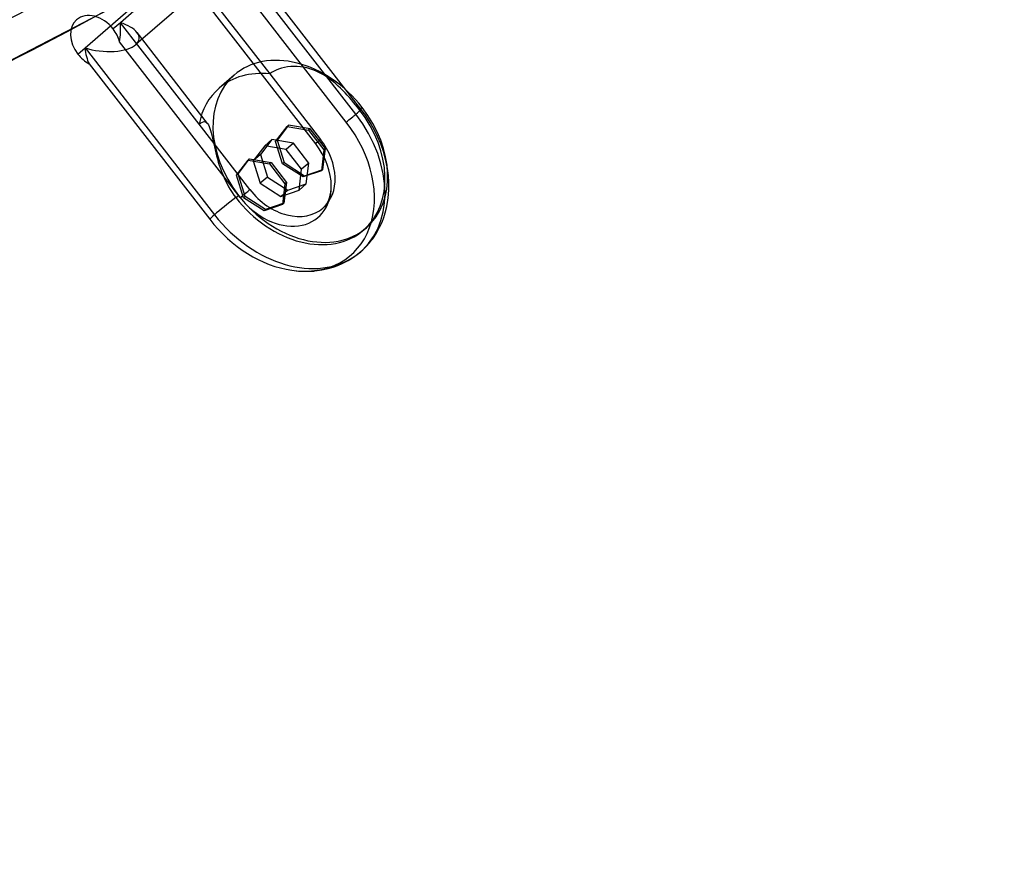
# Model space of a CAD drawing. Header units: millimetres. Extents: x -163 to 160, y -206 to 203.
# Tile 4 of 97: x 81 to 114, y -138 to -111. Entities that reach past the tile are written whole.
import ezdxf

# ---------------------------------------------------------------- set-up
doc = ezdxf.new("R2010")
doc.units = ezdxf.units.MM
doc.layers.add('MAIN-1', color=7, linetype='Continuous')
doc.layers.add('MAIN-2', color=7, linetype='Continuous')

msp = doc.modelspace()

# ---------------------------------------------------------------- linework, layer by layer
at = {"layer": 'MAIN-1'}
for p, q in [((88.456, -115.904), (88.837, -115.408)), ((88.887, -115.364), (88.837, -115.408)), ((88.837, -115.408), (89.548, -115.533)), ((88.887, -115.364), (89.598, -115.489)), ((89.598, -115.489), (89.548, -115.533)), ((89.548, -115.533), (90.054, -116.185)), ((89.598, -115.489), (90.104, -116.142)), ((88.693, -116.648), (88.456, -115.904)), ((90.054, -116.185), (89.974, -116.873)), ((90.104, -116.142), (90.024, -116.83)), ((90.104, -116.142), (90.054, -116.185)), ((89.368, -117.079), (88.693, -116.648)), ((89.974, -116.873), (89.368, -117.079)), ((90.024, -116.83), (89.974, -116.873))]:
    msp.add_line(p, q, dxfattribs=at)
for centre, major_axis, start_param, end_param in [((-27, -23.383), (-83.796, 96.759), -3.141592, -0.857072), ((-27, -23.383), (83.141, -96.003), 0, 2.284521), ((-0.5, -0.433), (86.414, -99.783), -0.246809, 0.713724)]:
    msp.add_ellipse(centre, major_axis=major_axis, ratio=0.75, start_param=start_param, end_param=end_param, dxfattribs=at)
at = {"layer": 'MAIN-2'}
for p, q in [((103.146, -95.994), (85.135, -111.591)), ((89.988, -106.219), (84.62, -110.868)), ((83.453, -111.698), (88.823, -107.048)), ((92.397, -113.89), (88.12, -108.378)), ((92.566, -113.721), (88.674, -108.706)), ((86.953, -109.208), (89.555, -112.561)), ((92.081, -114.152), (88.095, -109.016)), ((87.085, -109.735), (91.071, -114.871)), ((80.326, -112.456), (84.224, -110.429)), ((84.62, -110.868), (84.382, -111.074)), ((87.222, -114.221), (84.62, -110.868)), ((87.502, -114.195), (85.174, -111.195)), ((88.581, -116.642), (84.595, -111.505)), ((83.215, -111.904), (83.453, -111.698)), ((83.453, -111.698), (87.731, -117.21)), ((83.585, -112.224), (87.571, -117.36)), ((89.612, -112.518), (89.555, -112.561)), ((89.681, -112.475), (89.612, -112.518)), ((89.761, -112.435), (89.681, -112.475)), ((89.849, -112.4), (89.761, -112.435)), ((89.944, -112.369), (89.849, -112.4)), ((90.042, -112.345), (89.944, -112.369)), ((90.141, -112.327), (90.042, -112.345)), ((90.248, -112.314), (90.141, -112.327)), ((90.358, -112.31), (90.248, -112.314)), ((90.462, -112.312), (90.358, -112.31)), ((90.565, -112.32), (90.462, -112.312)), ((90.669, -112.336), (90.565, -112.32)), ((90.774, -112.357), (90.669, -112.336)), ((90.877, -112.386), (90.774, -112.357)), ((90.976, -112.419), (90.877, -112.386)), ((91.07, -112.456), (90.976, -112.419)), ((91.158, -112.497), (91.07, -112.456)), ((91.245, -112.541), (91.158, -112.497)), ((88.382, -112.597), (87.882, -113.03)), ((89.555, -112.561), (91.231, -114.72)), ((91.331, -112.59), (91.245, -112.541)), ((91.415, -112.643), (91.331, -112.59)), ((91.499, -112.7), (91.415, -112.643)), ((91.581, -112.761), (91.499, -112.7)), ((91.661, -112.824), (91.581, -112.761)), ((91.741, -112.891), (91.661, -112.824)), ((91.819, -112.961), (91.741, -112.891)), ((91.895, -113.033), (91.819, -112.961)), ((91.97, -113.108), (91.895, -113.033)), ((92.044, -113.184), (91.97, -113.108)), ((92.116, -113.261), (92.044, -113.184)), ((92.187, -113.34), (92.116, -113.261)), ((92.257, -113.42), (92.187, -113.34)), ((92.324, -113.5), (92.257, -113.42)), ((92.391, -113.581), (92.324, -113.5)), ((92.455, -113.661), (92.391, -113.581)), ((92.518, -113.741), (92.455, -113.661)), ((92.605, -113.665), (92.518, -113.741)), ((92.724, -113.937), (92.566, -113.721)), ((87.333, -114.149), (87.384, -114.136)), ((87.384, -114.136), (87.429, -114.141)), ((87.429, -114.141), (87.468, -114.161)), ((92.869, -114.16), (92.724, -113.937)), ((87.222, -114.221), (87.279, -114.178)), ((88.897, -116.38), (87.222, -114.221)), ((87.279, -114.178), (87.333, -114.149)), ((87.468, -114.161), (87.502, -114.194)), ((87.502, -114.194), (87.531, -114.239)), ((87.531, -114.239), (87.557, -114.296)), ((87.557, -114.296), (87.58, -114.359)), ((87.58, -114.359), (87.601, -114.429)), ((87.601, -114.429), (87.622, -114.508)), ((89.744, -114.788), (90.125, -114.292)), ((90.175, -114.249), (89.794, -114.745)), ((90.175, -114.249), (90.125, -114.292)), ((90.125, -114.292), (90.836, -114.417)), ((90.886, -114.374), (90.175, -114.249)), ((90.886, -114.374), (90.836, -114.417)), ((90.836, -114.417), (91.343, -115.069)), ((91.393, -115.026), (90.886, -114.374)), ((93.001, -114.392), (92.869, -114.16)), ((93.118, -114.628), (93.001, -114.392)), ((87.622, -114.508), (87.642, -114.594)), ((87.642, -114.594), (87.663, -114.686)), ((87.663, -114.686), (87.684, -114.78)), ((87.684, -114.78), (87.704, -114.873)), ((89.625, -114.725), (89.244, -115.221)), ((89.625, -114.725), (89.387, -114.931)), ((90.336, -114.85), (89.625, -114.725)), ((89.794, -114.745), (89.744, -114.788)), ((89.981, -115.532), (89.744, -114.788)), ((89.794, -114.745), (90.031, -115.489)), ((93.221, -114.872), (93.118, -114.628)), ((87.704, -114.873), (87.725, -114.967)), ((87.725, -114.967), (87.747, -115.063)), ((87.747, -115.063), (87.771, -115.162)), ((89.387, -114.931), (89.006, -115.427)), ((90.098, -115.056), (89.387, -114.931)), ((90.336, -114.85), (90.098, -115.056)), ((90.604, -115.709), (90.098, -115.056)), ((90.843, -115.502), (90.336, -114.85)), ((91.343, -115.069), (91.262, -115.758)), ((91.312, -115.714), (91.393, -115.026)), ((91.393, -115.026), (91.343, -115.069)), ((93.308, -115.119), (93.221, -114.872)), ((93.379, -115.371), (93.308, -115.119)), ((87.771, -115.162), (87.797, -115.263)), ((87.797, -115.263), (87.825, -115.365)), ((87.825, -115.365), (87.855, -115.469)), ((88.506, -115.86), (88.887, -115.364)), ((89.244, -115.221), (89.006, -115.427)), ((89.006, -115.427), (89.243, -116.171)), ((89.244, -115.221), (89.481, -115.965)), ((93.433, -115.624), (93.379, -115.371)), ((87.855, -115.469), (87.888, -115.573)), ((87.888, -115.573), (87.923, -115.678)), ((87.923, -115.678), (87.961, -115.782)), ((90.031, -115.489), (89.981, -115.532)), ((90.656, -115.963), (89.981, -115.532)), ((90.031, -115.489), (90.706, -115.92)), ((90.524, -116.397), (90.604, -115.709)), ((90.843, -115.502), (90.604, -115.709)), ((91.262, -115.758), (90.656, -115.963)), ((90.706, -115.92), (91.312, -115.714)), ((90.762, -116.191), (90.843, -115.502)), ((91.312, -115.714), (91.262, -115.758)), ((93.443, -115.682), (93.433, -115.624)), ((93.473, -115.911), (93.443, -115.682)), ((87.961, -115.782), (88.002, -115.886)), ((88.002, -115.886), (88.046, -115.988)), ((88.046, -115.988), (88.093, -116.09)), ((88.093, -116.09), (88.143, -116.189)), ((88.506, -115.86), (88.456, -115.904)), ((88.743, -116.604), (88.506, -115.86)), ((89.481, -115.965), (89.243, -116.171)), ((89.481, -115.965), (90.156, -116.396)), ((90.706, -115.92), (90.656, -115.963)), ((93.489, -116.136), (93.473, -115.911)), ((88.143, -116.189), (88.196, -116.286)), ((88.196, -116.286), (88.252, -116.38)), ((88.252, -116.38), (88.31, -116.472)), ((89.243, -116.171), (89.918, -116.603)), ((90.156, -116.396), (89.918, -116.603)), ((89.918, -116.603), (90.524, -116.397)), ((90.156, -116.396), (90.762, -116.191)), ((90.762, -116.191), (90.524, -116.397)), ((91.571, -116.469), (91.582, -116.37)), ((91.582, -116.37), (91.586, -116.264)), ((93.469, -116.647), (93.489, -116.395)), ((93.489, -116.395), (93.489, -116.136)), ((88.31, -116.472), (88.372, -116.56)), ((88.372, -116.56), (88.435, -116.645)), ((88.435, -116.645), (88.522, -116.569)), ((88.743, -116.604), (88.693, -116.648)), ((89.418, -117.036), (88.743, -116.604)), ((91.483, -116.763), (91.504, -116.717)), ((91.504, -116.717), (91.529, -116.648)), ((91.529, -116.648), (91.551, -116.572)), ((91.551, -116.572), (91.554, -116.559)), ((91.554, -116.559), (91.571, -116.469)), ((93.421, -116.941), (93.459, -116.728)), ((93.459, -116.728), (93.469, -116.647)), ((89.418, -117.036), (89.368, -117.079)), ((90.024, -116.83), (89.418, -117.036)), ((91.311, -116.99), (91.356, -116.947)), ((91.356, -116.947), (91.38, -116.921)), ((91.38, -116.921), (91.402, -116.894)), ((91.402, -116.894), (91.437, -116.845)), ((91.437, -116.845), (91.46, -116.806)), ((91.46, -116.806), (91.483, -116.763)), ((93.369, -117.146), (93.421, -116.941)), ((93.262, -117.45), (93.319, -117.301)), ((93.319, -117.301), (93.369, -117.146)), ((92.747, -117.637), (92.659, -117.713)), ((93.076, -117.816), (93.184, -117.62)), ((93.184, -117.62), (93.262, -117.45)), ((92.915, -118.052), (92.954, -118)), ((92.954, -118), (93.076, -117.816)), ((92.558, -118.43), (92.654, -118.343)), ((92.654, -118.343), (92.746, -118.251)), ((92.746, -118.251), (92.833, -118.153)), ((92.833, -118.153), (92.915, -118.052)), ((92.141, -118.724), (92.256, -118.656)), ((92.256, -118.656), (92.366, -118.581)), ((92.366, -118.581), (92.558, -118.43)), ((91.271, -119.034), (91.487, -118.987)), ((91.487, -118.987), (91.646, -118.941)), ((91.646, -118.941), (91.798, -118.887)), ((91.798, -118.887), (91.945, -118.825)), ((91.945, -118.825), (92.141, -118.724)), ((90.281, -119.044), (90.522, -119.07)), ((90.522, -119.07), (90.769, -119.078)), ((90.769, -119.078), (91.009, -119.068)), ((91.009, -119.068), (91.047, -119.064)), ((91.047, -119.064), (91.271, -119.034))]:
    msp.add_line(p, q, dxfattribs=at)
for centre, major_axis, ratio, start_param, end_param in [((0, 0), (-85.76, 99.027), 0.75, 0.713724, 3.855317), ((25.124, 21.758), (-87.714, 101.283), 0.75, 1.526388, 3.042653), ((18.724, 16.215), (-91.871, 106.083), 0.75, 1.524823, 3.044218), ((12.324, 10.673), (-91.871, 106.083), 0.75, 1.524823, 3.044218), ((5.924, 5.13), (-91.871, 106.083), 0.75, 1.524823, 3.044218), ((-31.398, 21.985), (-161.649, -6.952), 0.985418, 1.755964, 2.36908), ((5.924, 5.13), (91.039, -105.123), 0.75, -1.268241, -0.097023), ((12.324, 10.673), (91.039, -105.123), 0.75, -0.910402, -0.097023), ((83.799, -111.489), (-0.624, 0.72), 0.75, 0.000079, 1.499123), ((83.799, -111.489), (-0.624, 0.72), 0.75, -1.64247, 0.000079), ((84.037, -111.283), (0.122, 1.235), 0.470085, -1.705563, -1.181965), ((84.037, -111.283), (-1.208, 0.119), 0.432344, -2.742293, -2.031302), ((83.799, -111.489), (-0.624, 0.72), 0.75, -2.166069, -1.64247), ((84.037, -111.283), (-1.208, 0.119), 0.432344, 2.753071, 3.540892), ((84.037, -111.283), (-1.208, 0.119), 0.432344, 1.110291, 2.753071), ((84.037, -111.283), (0.122, 1.235), 0.470085, 1.959628, 2.483227), ((83.799, -111.489), (-0.624, 0.72), 0.75, 1.499123, 2.022721), ((90.564, -115.117), (2.182, -2.52), 0.75, 1.499123, 3.141672), ((90.064, -115.55), (-2.182, 2.52), 0.75, -0.679919, 0), ((90.564, -115.117), (2.182, -2.52), 0.75, -3.141514, -1.64247), ((90.064, -115.55), (-2.182, 2.52), 0.75, 0, 0.536572), ((91.814, -114.305), (-0.753, -0.584), 0.047367, 2.420134, 3.467331), ((90.476, -115.193), (-2.182, 2.52), 0.75, -3.141514, -1.64247), ((90.564, -115.117), (2.182, -2.52), 0.75, 0.000079, 1.499123), ((90.064, -115.55), (-2.494, 2.88), 0.75, 1.499123, 4.640715), ((91.814, -114.305), (-0.753, -0.584), 0.047367, 1.896535, 2.420134), ((89.826, -115.756), (-2.411, 2.784), 0.75, 2.42779, 4.640715), ((91.814, -114.305), (-0.753, -0.584), 0.047367, -0.721459, -0.19786), ((90.064, -115.55), (1.247, -1.44), 0.75, 0.000079, 1.499123), ((89.826, -115.756), (1.331, -1.537), 0.75, 0.713724, 1.499123), ((89.826, -115.756), (1.331, -1.537), 0.75, -1.64247, 0.713724), ((88.314, -116.795), (-0.753, -0.584), 0.047367, 1.896535, 2.420134), ((90.064, -115.55), (1.247, -1.44), 0.75, -1.64247, 0.000079), ((88.314, -116.795), (-0.753, -0.584), 0.047367, -1.768657, -0.721459), ((90.476, -115.193), (-2.182, 2.52), 0.75, 1.499123, 3.141672), ((90.564, -115.117), (2.182, -2.52), 0.75, -1.64247, 0.000079), ((88.314, -116.795), (-0.753, -0.584), 0.047367, -0.721459, -0.19786), ((89.826, -115.756), (-2.411, 2.784), 0.75, 1.499123, 2.42779)]:
    msp.add_ellipse(centre, major_axis=major_axis, ratio=ratio, start_param=start_param, end_param=end_param, dxfattribs=at)

doc.saveas('drawing.dxf')
